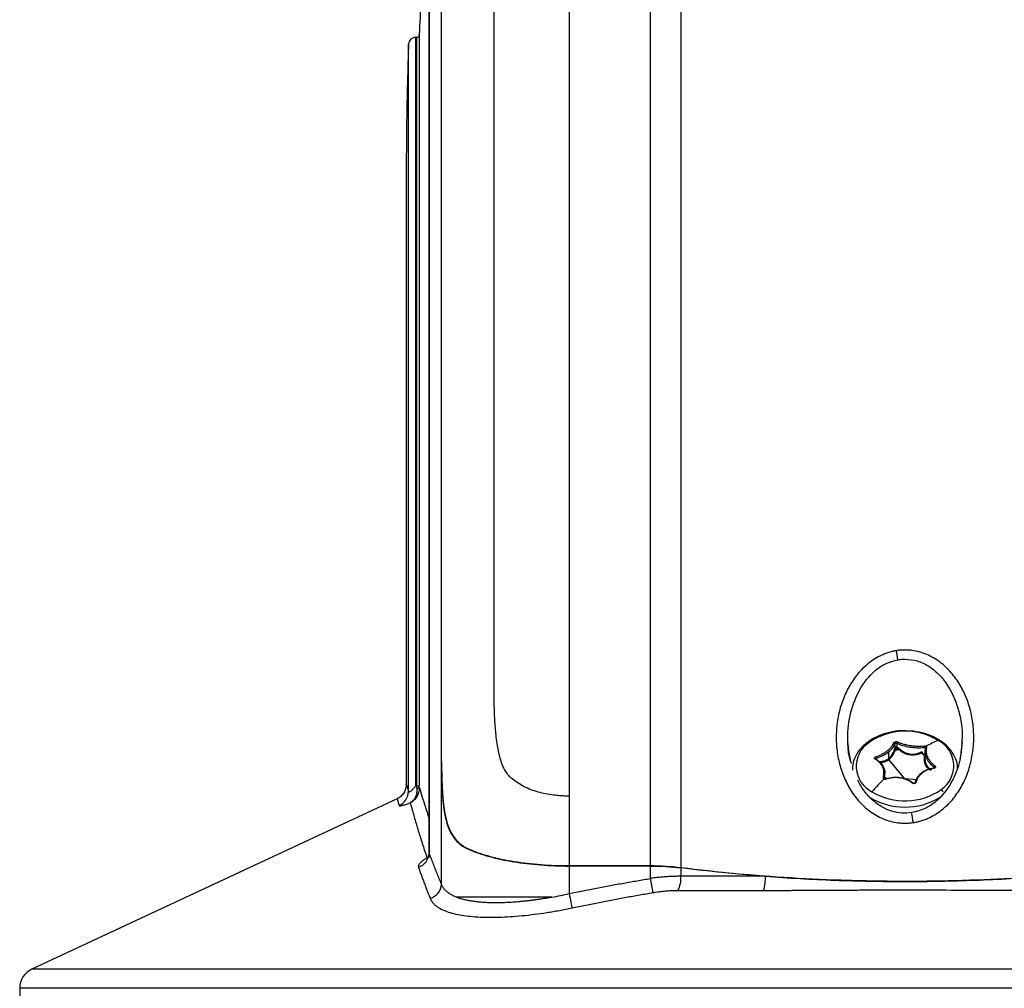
# Model space of a CAD drawing. Header units: millimetres. Extents: x 25 to 1092, y 25 to 838.
# Tile 78 of 94: x 729 to 823, y 378 to 470. Entities that reach past the tile are written whole.
import ezdxf

# ---------------------------------------------------------------- set-up
doc = ezdxf.new("R2010")
doc.units = ezdxf.units.MM
doc.header["$LTSCALE"] = 4

msp = doc.modelspace()

# ---------------------------------------------------------------- linework, layer by layer
for p, q in [((791.958211, 516.875507), (791.958211, 389.508065)), ((781.344388, 516.065404), (781.344388, 396.280481)), ((789.057613, 389.684388), (789.057613, 516.391063)), ((768.068442, 496.369019), (768.068442, 391.026023)), ((768.072217, 390.886937), (768.072217, 496.441614)), ((766.804819, 397.277139), (766.804819, 468.279827)), ((766.886083, 397.243163), (766.886083, 468.280175)), ((766.972558, 468.295604), (766.958269, 468.295604)), ((767.135934, 468.521482), (767.135934, 397.281749)), ((766.105185, 396.741011), (766.105185, 467.602577)), ((765.894314, 454.551002), (765.894314, 397.381207)), ((812.291459, 400.883261), (812.291459, 401.252091)), ((812.454525, 401.288829), (812.454525, 400.92)), ((815.15575, 400.826538), (815.160275, 400.832769)), ((818.638977, 401.406132), (818.598653, 401.085668)), ((810.517332, 399.874731), (810.517332, 399.729727)), ((811.654814, 400.479773), (811.654814, 399.828754)), ((815.054895, 399.934315), (815.048598, 400.169725)), ((769.233643, 399.525013), (769.249372, 399.525013)), ((769.233691, 387.927652), (769.233691, 399.442674)), ((808.132783, 399.364136), (808.019517, 399.720683)), ((810.475683, 399.759061), (810.475683, 399.846031)), ((813.217837, 397.918189), (811.69178, 399.743709)), ((815.954881, 398.904431), (815.954881, 399.034488)), ((811.168619, 398.05488), (811.204876, 398.468066)), ((811.280644, 397.981399), (811.316745, 398.400874)), ((766.804819, 397.277139), (766.879971, 397.244451)), ((814.358917, 397.813402), (813.217837, 397.918189)), ((781.344388, 396.280481), (781.344388, 389.684388)), ((765.0417, 396.029358), (730.372284, 379.855376)), ((768.133019, 390.528656), (767.860901, 390.425473)), ((768.088883, 391.078092), (768.072217, 390.886937)), ((771.872027, 391.200103), (771.965315, 391.200103)), ((781.344388, 389.684388), (789.057613, 389.684388)), ((789.057613, 389.644543), (781.344388, 389.644543)), ((781.344388, 389.644543), (781.344388, 387.024304)), ((789.057613, 388.46419), (789.057613, 389.644543)), ((791.958211, 389.468297), (791.958211, 388.671252)), ((896.06339, 379.855376), (730.372284, 379.855376)), ((729.217837, 378.042908), (729.217837, 357.769804)), ((897.217837, 378.042908), (729.217837, 378.042908))]:
    msp.add_line(p, q)
at = {"flags": 128}
for points in [[(815.969313, 398.914966), (815.962558, 398.929089), (815.955278, 398.939703), (815.947794, 398.94634), (815.940434, 398.948708), (815.933522, 398.946703), (815.927363, 398.940412), (815.922228, 398.930114), (815.918343, 398.916261)], [(811.423406, 397.890789), (811.417426, 397.905088), (811.412246, 397.916174), (811.408093, 397.923562), (811.40515, 397.926925), (811.403547, 397.926116), (811.403355, 397.92117), (811.404581, 397.912305), (811.407172, 397.899911)], [(813.981149, 397.502164), (813.982226, 397.513991), (813.980359, 397.522955), (813.97563, 397.528661), (813.968247, 397.530859), (813.958535, 397.529452), (813.946921, 397.5245), (813.933917, 397.516224), (813.920094, 397.504986)], [(814.248457, 397.578965), (814.228054, 397.582492), (814.20824, 397.583375), (814.189888, 397.581575), (814.173806, 397.577171), (814.160701, 397.570357), (814.15115, 397.561433), (814.145573, 397.550792), (814.144216, 397.538902)], [(781.344388, 387.024304), (781.389644, 386.808436), (781.433916, 386.597347), (781.476241, 386.395627), (781.515698, 386.207665), (781.55143, 386.037546), (781.582659, 385.888972), (781.608706, 385.765173), (781.629005, 385.668842)]]:
    msp.add_lwpolyline(points, dxfattribs=at)
for centre, radius, start, end in [((766.804755, 467.57989), 0.699938, 89.99472731, 178.14253151), ((766.886106, 468.530153), 0.249978, 269.99483463, 358.01221698), ((762.394261, 401.788307), 50.689847, 8.42758521, 9.40992688), ((813.230763, 396.410145), 6.026128, 58.77738562, 125.00385939), ((811.295828, 399.109996), 2.704946, 124.23683015, 243.31744342), ((809.693288, 401.168337), 0.195338, 65.59932924, 123.93480844), ((812.185019, 401.244035), 0.106745, 4.3281961, 88.81969988), ((810.857508, 401.37028), 1.514398, 335.98591014, 341.24075663), ((812.354957, 400.85999), 0.067628, 126.45843812, 159.87283203), ((812.396704, 400.902801), 0.107043, 190.51789035, 265.71244989), ((812.389027, 400.808221), 0.129555, 59.6313559, 124.97193045), ((810.902246, 401.300909), 1.569848, 335.98591014, 341.24075663), ((813.895706, 403.235237), 2.86717, 238.29086348, 241.80751299), ((812.605833, 401.302523), 0.151926, 126.44549057, 185.17140788), ((813.908301, 403.273023), 2.765897, 238.29086348, 241.80751299), ((812.404001, 400.851361), 0.198249, 313.77492785, 355.34086378), ((814.769992, 400.937514), 0.262648, 349.81742209, 22.71430669), ((815.237793, 400.79629), 0.083825, 69.56829968, 170.86780196), ((821.011187, 390.708677), 11.81147, 113.21931546, 119.44342829), ((815.139846, 399.146555), 2.704946, 304.23683015, 63.31744342), ((809.81598, 399.698722), 0.7231, 14.0878933, 25.91607946), ((812.311128, 400.728858), 0.135377, 215.11857358, 254.78422643), ((812.351834, 400.773698), 0.112743, 190.0730147, 262.03761265), ((813.183065, 397.408586), 3.316219, 99.51179686, 105.88129569), ((813.18205, 397.385632), 3.383828, 100.91774274, 104.47534982), ((812.021698, 401.241418), 0.832038, 317.49156384, 325.00927269), ((814.283329, 400.185545), 0.513199, 18.61428535, 31.33158975), ((813.59081, 398.211283), 2.441536, 54.64053714, 61.12893152), ((815.387159, 400.501267), 0.542458, 181.33636, 196.31519994), ((813.609611, 398.222554), 2.470049, 55.02293173, 59.41139534), ((810.43973, 399.735314), 0.062573, 80.40298083, 138.61091281), ((816.165698, 398.969923), 0.220482, 123.84873235, 162.97230033), ((811.174625, 397.941903), 0.113137, 20.43219174, 93.04292837), ((766.95152, 397.28617), 0.265844, 260.67943062, 314.15080709), ((829.70093, 379.29672), 26.221532, 134.78078937, 138.43732795), ((764.607377, 396.75443), 1.497868, 294.1520876, 359.48670515), ((813.218691, 401.718754), 6.482768, 238.61157736, 301.07110444), ((813.204912, 401.846407), 6.026128, 238.77738562, 305.00385939), ((816.020052, 396.243255), 0.92557, 25.80749446, 46.11330602), ((804.241282, 392.547024), 9.845041, 7.15653855, 12.67946342), ((766.572375, 390.956404), 1.50145, 288.61922605, 357.34815925), ((789.293038, 388.529148), 2.668959, 333.38596458, 3.05204839), ((795.919977, 388.517517), 4.052842, 343.01556, 2.17018432), ((767.724522, 388.016971), 1.51181, 286.87969583, 356.61294195), ((1119.585138, 443.4866), 335.075976, 189.45127271, 189.68343281), ((731.217837, 378.042908), 2, 115.01, 180)]:
    msp.add_arc(centre, radius, start, end)
for points, knots in [([(769.233643, 399.525013), (769.23366, 402.910365), (769.233731, 406.278835), (769.23369, 411.290712), (769.233649, 412.95299), (769.233586, 416.247187), (769.233564, 417.881168), (769.233551, 425.986587), (769.233664, 432.265386), (769.233466, 441.375123), (769.233494, 444.36046), (769.233591, 448.025964), (769.233612, 448.756072), (769.233647, 450.202641), (769.233662, 450.919955), (769.233679, 453.054073), (769.233644, 454.45299), (769.233512, 458.579884), (769.233434, 461.238339), (769.233521, 466.373103), (769.233685, 468.849404), (769.233696, 473.615477), (769.233529, 475.905181), (769.233469, 478.648944), (769.233462, 479.191922), (769.233462, 480.261037), (769.233469, 480.787798), (769.233504, 482.344873), (769.233552, 483.351996), (769.233773, 488.234046), (769.233401, 491.64823), (769.23356, 495.3083), (769.23361, 496.009647), (769.233688, 497.349711), (769.233702, 497.989074), (769.23365, 499.801447), (769.233557, 500.86986), (769.233564, 502.266301), (769.233586, 502.69734), (769.233649, 503.490114), (769.23369, 503.852068), (769.233731, 504.830588), (769.23366, 505.339493), (769.233643, 505.704499)], [0, 0, 0, 0, 0.0625, 0.0625, 0.09375, 0.09375, 0.125, 0.125, 0.25, 0.25, 0.3125, 0.3125, 0.328125, 0.328125, 0.34375, 0.34375, 0.375, 0.375, 0.4375, 0.4375, 0.5, 0.5, 0.5625, 0.5625, 0.578125, 0.578125, 0.59375, 0.59375, 0.625, 0.625, 0.75, 0.75, 0.78125, 0.78125, 0.8125, 0.8125, 0.875, 0.875, 0.90625, 0.90625, 0.9375, 0.9375, 1, 1, 1, 1]), ([(769.249372, 399.525013), (769.250157, 406.301467), (769.25071, 412.961614), (769.251426, 421.14252), (769.251586, 422.772652), (769.251915, 425.99449), (769.252083, 427.589132), (769.252509, 432.324697), (769.252594, 435.417048), (769.252976, 444.505179), (769.253691, 450.314327), (769.253702, 457.24814), (769.253694, 458.619326), (769.253716, 461.302963), (769.253747, 462.618748), (769.2539, 466.489214), (769.254108, 468.967267), (769.254107, 473.718685), (769.253899, 475.992057), (769.253696, 480.3359), (769.253704, 482.406402), (769.253698, 485.354725), (769.253681, 486.311262), (769.253528, 488.152646), (769.253409, 489.04004), (769.253055, 491.60467), (769.252848, 493.184687), (769.252466, 497.542086), (769.251858, 499.935323), (769.251142, 502.267276), (769.251014, 502.700424), (769.25077, 503.493817), (769.250652, 503.854928), (769.250195, 504.831065), (769.249765, 505.339177), (769.249372, 505.704499)], [0, 0, 0, 0, 0.125, 0.125, 0.15625, 0.15625, 0.1875, 0.1875, 0.25, 0.25, 0.375, 0.375, 0.40625, 0.40625, 0.4375, 0.4375, 0.5, 0.5, 0.5625, 0.5625, 0.625, 0.625, 0.65625, 0.65625, 0.6875, 0.6875, 0.75, 0.75, 0.875, 0.875, 0.90625, 0.90625, 0.9375, 0.9375, 1, 1, 1, 1]), ([(768.068442, 485.155816), (767.985586, 484.097722), (767.720789, 480.716181), (767.40023, 475.170865), (767.221802, 470.681818), (767.135934, 468.521482)], [0, 0, 0, 0, 0.1910953, 0.610717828, 1, 1, 1, 1]), ([(781.344388, 396.280481), (781.243494, 396.28118), (781.042449, 396.282575), (780.742276, 396.293971), (780.444812, 396.312208), (780.15016, 396.337946), (779.707194, 396.388155), (779.126656, 396.481761), (778.41451, 396.651645), (777.73386, 396.875319), (777.08027, 397.162809), (776.476473, 397.508157), (776.005046, 397.861957), (775.670399, 398.168019), (775.470358, 398.395098), (775.330592, 398.607549), (775.214498, 398.813686), (775.046306, 399.164573), (774.85033, 399.697223), (774.671875, 400.384277), (774.537516, 401.118846), (774.408164, 402.091791), (774.303528, 403.337405), (774.25558, 404.556761), (774.238167, 405.543911), (774.232969, 406.305965), (774.234418, 407.554036), (774.233298, 409.520626), (774.233791, 412.198019), (774.233623, 415.903076), (774.233703, 420.478208), (774.23368, 426.003399), (774.23369, 431.81294), (774.23369, 436.437054), (774.233692, 439.811992), (774.233693, 441.87143), (774.233693, 443.914912), (774.233694, 445.94143), (774.233695, 447.949968), (774.233695, 449.93953), (774.233696, 451.90914), (774.233696, 453.857837), (774.233697, 455.784684), (774.233697, 457.688765), (774.233698, 459.569187), (774.233698, 461.425085), (774.233699, 463.255617), (774.233699, 465.059971), (774.233699, 466.837361), (774.233699, 468.587046), (774.2337, 470.308254), (774.2337, 472.000479), (774.2337, 473.662379), (774.2337, 475.29588), (774.2337, 476.360453), (774.2337, 476.892156)], [0, 0, 0, 0, 0.003170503, 0.006317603, 0.009443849, 0.01255182, 0.015644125, 0.023535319, 0.031214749, 0.03913139, 0.046815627, 0.054756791, 0.062381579, 0.066725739, 0.070171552, 0.072606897, 0.075224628, 0.078037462, 0.085461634, 0.093767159, 0.101026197, 0.109487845, 0.125218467, 0.140926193, 0.148344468, 0.156634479, 0.165170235, 0.1880565, 0.219339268, 0.250843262, 0.307189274, 0.367548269, 0.431985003, 0.500547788, 0.524355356, 0.548185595, 0.572034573, 0.595898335, 0.619772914, 0.64365433, 0.667538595, 0.691421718, 0.715299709, 0.739168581, 0.763024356, 0.786863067, 0.810680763, 0.834473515, 0.858237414, 0.881968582, 0.905663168, 0.929317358, 0.952927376, 0.976489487, 1, 1, 1, 1]), ([(766.105185, 467.602577), (766.053975, 465.77435), (765.954879, 462.236527), (765.895353, 457.857428), (765.90101, 455.307156), (765.902873, 454.467147)], [0, 0, 0, 0, 0.41764167, 0.808182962, 1, 1, 1, 1]), ([(814.009625, 393.773526), (814.078179, 393.784697), (814.21529, 393.80704), (814.41919, 393.850635), (814.621636, 393.901588), (814.822516, 393.960622), (815.021854, 394.027539), (815.219645, 394.102396), (815.571227, 394.250668), (816.065845, 394.508023), (816.665264, 394.918826), (817.219231, 395.397414), (817.882606, 396.106586), (818.574851, 397.109087), (819.181779, 398.42957), (819.574242, 399.823969), (819.760377, 401.260181), (819.74375, 402.708982), (819.528167, 404.138327), (819.106885, 405.522515), (818.48152, 406.828358), (817.63745, 408.017642), (816.750664, 408.859112), (815.938916, 409.400264), (815.281026, 409.731993), (814.585986, 409.974101), (813.983787, 410.093762), (813.498204, 410.138107), (813.131912, 410.144774), (812.765611, 410.126858), (812.523443, 410.092944), (812.402018, 410.075939)], [0, 0, 0, 0, 0.008933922, 0.017868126, 0.026816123, 0.035791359, 0.044807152, 0.053876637, 0.063012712, 0.093938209, 0.125511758, 0.156517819, 0.188240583, 0.250754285, 0.313073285, 0.375533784, 0.437611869, 0.499980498, 0.562516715, 0.624033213, 0.686419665, 0.748786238, 0.811298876, 0.842737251, 0.874195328, 0.9058968, 0.937153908, 0.952894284, 0.968561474, 0.984236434, 1, 1, 1, 1]), ([(812.402018, 410.075939), (812.333892, 410.064192), (812.197597, 410.040691), (811.994971, 409.995201), (811.793762, 409.942234), (811.594092, 409.881053), (811.395933, 409.811862), (811.19929, 409.734603), (810.848915, 409.581451), (810.355577, 409.315946), (809.760092, 408.895074), (809.211224, 408.407813), (808.557399, 407.69263), (807.873322, 406.6865), (807.270939, 405.370282), (806.874426, 403.978939), (806.680298, 402.549932), (806.685752, 401.10561), (806.892006, 399.680213), (807.303438, 398.299004), (807.926342, 396.996016), (808.771339, 395.813064), (809.839313, 394.813831), (810.903082, 394.199687), (811.82533, 393.882857), (812.425034, 393.763798), (812.91017, 393.71862), (813.277787, 393.710734), (813.645638, 393.725943), (813.888595, 393.757704), (814.009625, 393.773526)], [0, 0, 0, 0, 0.008910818, 0.017827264, 0.026763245, 0.035732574, 0.044748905, 0.053825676, 0.06297605, 0.094069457, 0.12591125, 0.156919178, 0.188708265, 0.250984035, 0.313410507, 0.375415, 0.437835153, 0.499837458, 0.562230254, 0.624118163, 0.686162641, 0.748725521, 0.811420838, 0.87404311, 0.905665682, 0.936907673, 0.952602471, 0.968426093, 0.984271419, 1, 1, 1, 1]), ([(808.132783, 399.364136), (807.987047, 400.047375), (807.66563, 401.554244), (807.923817, 403.944707), (808.746385, 406.31522), (810.033743, 407.987157), (811.387913, 408.912867), (812.164127, 409.118608), (812.536753, 409.217376)], [0, 0, 0, 0, 0.174804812, 0.385528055, 0.594477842, 0.799484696, 0.903741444, 1, 1, 1, 1]), ([(812.536753, 409.217376), (812.573343, 409.223479), (812.686156, 409.242297), (812.857397, 409.261853), (813.0481, 409.274846), (813.161906, 409.276248), (813.217837, 409.276937)], [0, 0, 0, 0, 0.162574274, 0.501252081, 0.75488485, 1, 1, 1, 1]), ([(813.217837, 409.276868), (813.604024, 409.24287), (814.398436, 409.172933), (815.477291, 408.647127), (816.432396, 407.876602), (817.477518, 406.591201), (818.338776, 404.649947), (818.766731, 402.190426), (818.539176, 400.568706), (818.428256, 399.778208)], [0, 0, 0, 0, 0.0946742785, 0.1947514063, 0.2891983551, 0.3951204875, 0.5990647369, 0.8045664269, 1, 1, 1, 1]), ([(813.070098, 402.460568), (813.008968, 402.463297), (812.570387, 402.482882), (811.757635, 402.338434), (810.705693, 402.020017), (809.998964, 401.639769), (809.657206, 401.384834), (809.584316, 401.330462)], [0, 0, 0, 0, 0.047039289, 0.337489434, 0.628647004, 0.920798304, 1, 1, 1, 1]), ([(818.196632, 398.857175), (818.201778, 398.911687), (818.233201, 399.244501), (818.039313, 399.851802), (817.61969, 400.617272), (816.96092, 401.288026), (816.117774, 401.837566), (815.120796, 402.231203), (814.082883, 402.45814), (813.387338, 402.459807), (813.070098, 402.460568)], [0, 0, 0, 0, 0.0271887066, 0.1659959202, 0.3046334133, 0.4452743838, 0.5883899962, 0.7330424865, 0.8782396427, 1, 1, 1, 1]), ([(808.019517, 399.720683), (808.014679, 399.735781), (807.841834, 400.275158), (807.818942, 400.848243), (807.796691, 401.405287)], [0, 0, 0, 0, 0.027990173, 1, 1, 1, 1]), ([(809.584316, 401.330462), (809.447853, 401.216369), (809.058765, 400.891065), (808.582016, 400.255224), (808.249008, 399.479087), (808.242077, 398.958108), (808.239019, 398.728255)], [0, 0, 0, 0, 0.163058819, 0.464919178, 0.763924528, 1, 1, 1, 1]), ([(810.466362, 400.014755), (810.518352, 400.034184), (810.622051, 400.072937), (810.773106, 400.136967), (810.919944, 400.205059), (811.061982, 400.277465), (811.198915, 400.35396), (811.373113, 400.460751), (811.574543, 400.602374), (811.749272, 400.752728), (811.871942, 400.876264), (811.981976, 401.00148), (812.098472, 401.160495), (812.157609, 401.287278), (812.187217, 401.350757)], [0, 0, 0, 0, 0.062670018, 0.125003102, 0.187255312, 0.24968536, 0.312142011, 0.374894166, 0.499749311, 0.624754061, 0.687535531, 0.749938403, 0.874798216, 1, 1, 1, 1]), ([(811.654814, 400.479773), (811.808887, 400.59939), (811.943569, 400.728253), (812.157015, 400.987709), (812.237794, 401.119422), (812.291459, 401.252091)], [0, 0, 0, 0, 0.5, 0.5, 1, 1, 1, 1]), ([(812.187217, 401.350757), (812.190411, 401.357234), (812.19677, 401.370132), (812.213548, 401.388359), (812.248719, 401.415779), (812.319156, 401.44541), (812.408631, 401.450688), (812.474449, 401.440942), (812.501919, 401.430119), (812.51558, 401.424736)], [0, 0, 0, 0, 0.0838566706, 0.1669934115, 0.2519285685, 0.5003335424, 0.7487688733, 0.8750550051, 1, 1, 1, 1]), ([(812.314905, 401.273735), (812.332235, 401.283726), (812.357431, 401.291308), (812.409016, 401.296685), (812.435053, 401.294902), (812.454525, 401.288829)], [0, 0, 0, 0, 0.5, 0.5, 1, 1, 1, 1]), ([(812.388701, 400.796058), (812.40608, 400.809905), (812.42335, 400.831289), (812.447777, 400.877145), (812.45478, 400.901334), (812.454525, 400.92)], [0, 0, 0, 0, 0.5, 0.5, 1, 1, 1, 1]), ([(812.454525, 401.288829), (812.627033, 401.207602), (812.815595, 401.136921), (813.224671, 401.016935), (813.444685, 400.968337), (813.891996, 400.899142), (814.125573, 400.877684), (814.582347, 400.863602), (814.807769, 400.870365), (815.028503, 400.891082)], [0, 0, 0, 0, 0.25, 0.25, 0.5, 0.5, 0.75, 0.75, 1, 1, 1, 1]), ([(812.51558, 401.424736), (812.557891, 401.405666), (812.642253, 401.367644), (812.777169, 401.314944), (812.917451, 401.265821), (813.112364, 401.205494), (813.368797, 401.140116), (813.69149, 401.079928), (813.96821, 401.045917), (814.190994, 401.028432), (814.413545, 401.01784), (814.691131, 401.015977), (814.905078, 401.03127), (815.012269, 401.038932)], [0, 0, 0, 0, 0.062759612, 0.125134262, 0.187366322, 0.249699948, 0.374786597, 0.499719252, 0.624731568, 0.687503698, 0.749923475, 0.874707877, 1, 1, 1, 1]), ([(812.601594, 400.835258), (812.618865, 400.825315), (812.653509, 400.805371), (812.686698, 400.778011), (812.703341, 400.764291)], [0, 0, 0, 0, 0.498539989, 1, 1, 1, 1]), ([(818.598653, 401.085668), (818.558789, 400.656312), (818.455479, 399.543625), (817.793809, 397.700111), (816.633827, 396.091818), (815.205036, 395.053961), (814.307268, 394.825409), (813.846283, 394.708052)], [0, 0, 0, 0, 0.151466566, 0.392529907, 0.678443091, 0.834887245, 1, 1, 1, 1]), ([(815.012269, 401.038932), (815.023359, 401.039575), (815.045442, 401.040856), (815.080074, 401.038122), (815.119938, 401.03095), (815.164295, 401.017745), (815.191567, 401.00227), (815.205094, 400.994594)], [0, 0, 0, 0, 0.166881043, 0.33230996, 0.501311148, 0.752664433, 1, 1, 1, 1]), ([(815.028503, 400.891082), (815.061473, 400.890069), (815.09867, 400.87905), (815.149888, 400.846052), (815.16167, 400.825477), (815.155031, 400.809594)], [0, 0, 0, 0, 0.5, 0.5, 1, 1, 1, 1]), ([(815.155031, 400.809594), (815.121748, 400.709442), (815.104519, 400.604981), (815.102187, 400.387583), (815.117231, 400.27413), (815.179733, 400.043775), (815.226661, 399.927787), (815.352194, 399.695196), (815.430539, 399.578701), (815.52171, 399.466271)], [0, 0, 0, 0, 0.25, 0.25, 0.5, 0.5, 0.75, 0.75, 1, 1, 1, 1]), ([(815.205094, 400.994594), (815.213188, 400.988924), (815.229342, 400.977607), (815.247861, 400.958034), (815.263418, 400.933989), (815.273309, 400.905292), (815.269133, 400.884956), (815.267056, 400.874841)], [0, 0, 0, 0, 0.165579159, 0.330439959, 0.499815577, 0.751218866, 1, 1, 1, 1]), ([(815.267056, 400.874841), (815.257299, 400.842495), (815.237843, 400.777995), (815.221782, 400.67682), (815.214706, 400.573188), (815.218895, 400.50193), (815.220992, 400.466264)], [0, 0, 0, 0, 0.251230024, 0.500973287, 0.75022855, 1, 1, 1, 1]), ([(810.392786, 399.776686), (810.384891, 399.781242), (810.369168, 399.790315), (810.35127, 399.808086), (810.33641, 399.831545), (810.327317, 399.861533), (810.332221, 399.885463), (810.334654, 399.897335)], [0, 0, 0, 0, 0.166838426, 0.332264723, 0.501310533, 0.752607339, 1, 1, 1, 1]), ([(810.334654, 399.897335), (810.337644, 399.905234), (810.343613, 399.921002), (810.359865, 399.944007), (810.384357, 399.969009), (810.419031, 399.99489), (810.45064, 400.008157), (810.466362, 400.014755)], [0, 0, 0, 0, 0.165501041, 0.330374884, 0.499813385, 0.751207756, 1, 1, 1, 1]), ([(810.517332, 399.874731), (810.734356, 399.952523), (810.938879, 400.042333), (811.322717, 400.246128), (811.500544, 400.360002), (811.654814, 400.479773)], [0, 0, 0, 0, 0.5, 0.5, 1, 1, 1, 1]), ([(811.654814, 399.828754), (811.678276, 399.847801), (811.725612, 399.886231), (811.793039, 399.952114), (811.858223, 400.024508), (811.920668, 400.103965), (812.004258, 400.225587), (812.105352, 400.404661), (812.167566, 400.5659), (812.200395, 400.650979)], [0, 0, 0, 0, 0.09626352, 0.194218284, 0.294156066, 0.396351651, 0.501062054, 0.736729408, 1, 1, 1, 1]), ([(812.275598, 400.598226), (812.258595, 400.554017), (812.225222, 400.467242), (812.167461, 400.343999), (812.105388, 400.228752), (812.036788, 400.118538), (811.961281, 400.013492), (811.877393, 399.914236), (811.788289, 399.822742), (811.723834, 399.769959), (811.69178, 399.743709)], [0, 0, 0, 0, 0.130463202, 0.256071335, 0.377811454, 0.4968486, 0.623111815, 0.747984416, 0.874671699, 1, 1, 1, 1]), ([(812.200395, 400.650979), (812.207266, 400.669997), (812.22097, 400.707921), (812.234222, 400.738656), (812.240828, 400.753979)], [0, 0, 0, 0, 0.501460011, 1, 1, 1, 1]), ([(812.336216, 400.662041), (812.330705, 400.656912), (812.31042, 400.638033), (812.290272, 400.615), (812.275598, 400.598226)], [0, 0, 0, 0, 0.271720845, 1, 1, 1, 1]), ([(812.635058, 400.679211), (812.612436, 400.687583), (812.581375, 400.699078), (812.549748, 400.706261), (812.541154, 400.708213)], [0, 0, 0, 0, 0.728288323, 1, 1, 1, 1]), ([(814.769682, 400.349356), (814.723693, 400.330829), (814.633427, 400.294464), (814.497017, 400.250409), (814.362684, 400.21529), (814.179998, 400.179734), (813.944789, 400.158979), (813.677734, 400.177601), (813.433684, 400.23112), (813.185038, 400.321767), (812.910591, 400.464048), (812.729036, 400.605824), (812.635058, 400.679211)], [0, 0, 0, 0, 0.065322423, 0.128211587, 0.189162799, 0.248760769, 0.374181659, 0.499940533, 0.599510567, 0.700504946, 0.844973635, 1, 1, 1, 1]), ([(812.703341, 400.764291), (812.741349, 400.732329), (812.815374, 400.67008), (812.929831, 400.587191), (813.042253, 400.514927), (813.199524, 400.42714), (813.406532, 400.338939), (813.669716, 400.274723), (813.9386, 400.257176), (814.202554, 400.284336), (814.466951, 400.348858), (814.633701, 400.416638), (814.721689, 400.452404)], [0, 0, 0, 0, 0.067986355, 0.132409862, 0.193358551, 0.2509364, 0.379112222, 0.500800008, 0.622285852, 0.750389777, 0.868288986, 1, 1, 1, 1]), ([(814.721689, 400.452404), (814.741649, 400.460467), (814.781452, 400.476548), (814.823758, 400.484601), (814.844849, 400.488616)], [0, 0, 0, 0, 0.501460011, 1, 1, 1, 1]), ([(814.866546, 400.348879), (814.857655, 400.349629), (814.824936, 400.352389), (814.792965, 400.350634), (814.769682, 400.349356)], [0, 0, 0, 0, 0.27171576, 1, 1, 1, 1]), ([(815.048598, 400.169725), (815.042943, 400.189641), (815.035178, 400.216987), (815.027617, 400.240168), (815.025563, 400.246467)], [0, 0, 0, 0, 0.728288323, 1, 1, 1, 1]), ([(815.711921, 398.697613), (815.605684, 398.750311), (815.392265, 398.856178), (815.170711, 399.182755), (815.05311, 399.567625), (815.054432, 399.839275), (815.054895, 399.934315)], [0, 0, 0, 0, 0.280715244, 0.563928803, 0.847435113, 1, 1, 1, 1]), ([(815.115274, 399.992333), (815.113573, 399.894084), (815.108964, 399.627729), (815.218014, 399.253138), (815.432537, 398.949294), (815.636876, 398.855887), (815.739132, 398.809144)], [0, 0, 0, 0, 0.163071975, 0.442092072, 0.720810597, 1, 1, 1, 1]), ([(815.220992, 400.466264), (815.224116, 400.437235), (815.230348, 400.379312), (815.248211, 400.291006), (815.272281, 400.202064), (815.303168, 400.112382), (815.343626, 400.014851), (815.395807, 399.909387), (815.461687, 399.796581), (815.536898, 399.684382), (815.64943, 399.537019), (815.810514, 399.356071), (815.965309, 399.220821), (816.042889, 399.153036)], [0, 0, 0, 0, 0.066936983, 0.133563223, 0.200053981, 0.266585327, 0.333332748, 0.416340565, 0.499992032, 0.583635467, 0.666797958, 0.833005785, 1, 1, 1, 1]), ([(769.233691, 399.442674), (769.234819, 398.47401), (769.25252, 397.544809), (769.318719, 396.432287), (769.334447, 396.211579), (769.371516, 395.782338), (769.392883, 395.573071), (769.46742, 394.961111), (769.53088, 394.574189), (769.698851, 393.843091), (769.804818, 393.496614), (770.064765, 392.872889), (770.219015, 392.592523), (770.49506, 392.216202), (770.5945, 392.098141), (770.810011, 391.87644), (770.92611, 391.772951), (771.29426, 391.488363), (771.568063, 391.330904), (771.872027, 391.200103)], [0, 0, 0, 0, 0.25, 0.25, 0.3125, 0.3125, 0.375, 0.375, 0.5, 0.5, 0.625, 0.625, 0.75, 0.75, 0.8125, 0.8125, 0.875, 0.875, 1, 1, 1, 1]), ([(769.249372, 399.525013), (769.249259, 398.546221), (769.267577, 397.6065), (769.336363, 396.480384), (769.352706, 396.257074), (769.391178, 395.822977), (769.413346, 395.611318), (769.490639, 394.992301), (769.556397, 394.600832), (769.73044, 393.861082), (769.840125, 393.511049), (770.108592, 392.881935), (770.267856, 392.599226), (770.64755, 392.093472), (770.870336, 391.868966), (771.373287, 391.488453), (771.653722, 391.33082), (771.965315, 391.200103)], [0, 0, 0, 0, 0.25, 0.25, 0.3125, 0.3125, 0.375, 0.375, 0.5, 0.5, 0.625, 0.625, 0.75, 0.75, 0.875, 0.875, 1, 1, 1, 1]), ([(811.204876, 398.468066), (811.209075, 398.505513), (811.233033, 398.719171), (811.110947, 399.073809), (810.843521, 399.495731), (810.543021, 399.68304), (810.392786, 399.776686)], [0, 0, 0, 0, 0.066135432, 0.377338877, 0.688699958, 1, 1, 1, 1]), ([(810.480794, 399.756505), (810.461976, 399.763143), (810.450909, 399.776526), (810.448658, 399.809414), (810.458511, 399.829033), (810.475827, 399.845938)], [0, 0, 0, 0, 0.5, 0.5, 1, 1, 1, 1]), ([(811.316745, 398.400874), (811.321524, 398.443221), (811.346467, 398.664207), (811.220744, 399.028678), (810.947164, 399.462435), (810.637482, 399.657705), (810.480794, 399.756505)], [0, 0, 0, 0, 0.072629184, 0.379016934, 0.685804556, 1, 1, 1, 1]), ([(810.694653, 399.553592), (810.714488, 399.558798), (810.754275, 399.569239), (810.790881, 399.570374), (810.809237, 399.570942)], [0, 0, 0, 0, 0.498539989, 1, 1, 1, 1]), ([(810.804297, 399.455969), (810.96134, 399.4577), (811.1183, 399.477979), (811.341535, 399.546331), (811.414317, 399.575435), (811.556615, 399.648539), (811.626414, 399.692962), (811.69178, 399.743709)], [0, 0, 0, 0, 0.5, 0.5, 0.75, 0.75, 1, 1, 1, 1]), ([(810.809237, 399.570942), (810.850141, 399.571226), (810.929809, 399.571779), (811.044406, 399.582437), (811.15137, 399.599755), (811.26922, 399.628188), (811.396644, 399.67342), (811.531949, 399.740438), (811.614292, 399.799626), (811.654814, 399.828754)], [0, 0, 0, 0, 0.135656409, 0.264214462, 0.385849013, 0.500766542, 0.673175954, 0.839166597, 1, 1, 1, 1]), ([(815.954881, 399.034488), (815.97983, 399.009829), (815.991155, 398.979001), (815.976344, 398.93114), (815.95079, 398.916188), (815.918343, 398.916261)], [0, 0, 0, 0, 0.5, 0.5, 1, 1, 1, 1]), ([(816.042889, 399.153036), (816.050787, 399.145929), (816.066515, 399.131775), (816.084371, 399.107586), (816.105661, 399.065856), (816.110489, 399.003304), (816.068154, 398.95085), (816.016644, 398.923583), (815.985035, 398.917828), (815.969313, 398.914966)], [0, 0, 0, 0, 0.083843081, 0.166976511, 0.251928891, 0.500333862, 0.74876919, 0.875038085, 1, 1, 1, 1]), ([(811.230581, 397.908946), (811.222486, 397.914767), (811.206333, 397.926383), (811.187813, 397.948469), (811.172256, 397.977124), (811.162365, 398.01313), (811.166542, 398.041012), (811.168619, 398.05488)], [0, 0, 0, 0, 0.1655791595, 0.3304399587, 0.4998155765, 0.7512188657, 1, 1, 1, 1]), ([(811.332346, 398.089075), (811.348306, 398.048734), (811.389955, 397.943466), (811.384287, 397.877884), (811.38079, 397.837434)], [0, 0, 0, 0, 0.38321922, 1, 1, 1, 1]), ([(813.981149, 397.502164), (813.808641, 397.634256), (813.62008, 397.743396), (813.211004, 397.915863), (812.99099, 397.977902), (812.543679, 398.047163), (812.310101, 398.055149), (811.853327, 398.017001), (811.627906, 397.971731), (811.407172, 397.899911)], [0, 0, 0, 0, 0.25, 0.25, 0.5, 0.5, 0.75, 0.75, 1, 1, 1, 1]), ([(813.920094, 397.504986), (813.877784, 397.536383), (813.793422, 397.598986), (813.658506, 397.682911), (813.518223, 397.758925), (813.323311, 397.848803), (813.066877, 397.939227), (812.744185, 398.009497), (812.467465, 398.03509), (812.24468, 398.036), (812.022129, 398.023332), (811.744544, 397.985066), (811.530596, 397.922257), (811.423406, 397.890789)], [0, 0, 0, 0, 0.062759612, 0.125134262, 0.187366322, 0.249699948, 0.374786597, 0.499719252, 0.624731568, 0.687503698, 0.749923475, 0.874707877, 1, 1, 1, 1]), ([(815.918343, 398.916261), (815.701458, 398.889385), (815.49706, 398.8381), (815.113431, 398.686946), (814.935674, 398.586595), (814.627231, 398.347322), (814.492412, 398.20491), (814.278763, 397.893063), (814.197915, 397.72276), (814.144216, 397.538902)], [0, 0, 0, 0, 0.25, 0.25, 0.5, 0.5, 0.75, 0.75, 1, 1, 1, 1]), ([(815.969313, 398.914966), (815.917323, 398.907849), (815.813623, 398.893654), (815.662569, 398.860842), (815.515731, 398.819658), (815.373692, 398.769412), (815.23676, 398.710344), (815.062562, 398.620199), (814.861131, 398.487074), (814.686403, 398.328276), (814.563733, 398.188167), (814.453699, 398.039681), (814.337203, 397.840536), (814.278066, 397.666235), (814.248457, 397.578965)], [0, 0, 0, 0, 0.062670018, 0.125003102, 0.187255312, 0.24968536, 0.312142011, 0.374894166, 0.499749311, 0.624754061, 0.687535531, 0.749938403, 0.874798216, 1, 1, 1, 1]), ([(765.894314, 397.379111), (765.88326, 397.240931), (765.860794, 396.960098), (765.675586, 396.565852), (765.396017, 396.231561), (765.150217, 396.092128), (765.02935, 396.023564)], [0, 0, 0, 0, 0.246168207, 0.500303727, 0.754284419, 1, 1, 1, 1]), ([(765.895189, 397.375881), (765.894896, 397.377163), (765.876505, 397.457574), (765.9336, 397.289722), (766.047927, 396.924115), (766.105185, 396.741011)], [0, 0, 0, 0, 0.008025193, 0.503197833, 1, 1, 1, 1]), ([(766.804819, 397.277139), (766.782647, 397.246545), (766.739891, 397.187546), (766.675281, 397.103801), (766.613901, 397.027875), (766.534245, 396.934593), (766.438594, 396.832509), (766.328966, 396.733862), (766.234743, 396.671182), (766.16222, 396.650646), (766.115935, 396.6737), (766.108909, 396.717694), (766.105185, 396.741011)], [0, 0, 0, 0, 0.08545937, 0.164801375, 0.238124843, 0.305557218, 0.443084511, 0.560152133, 0.670348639, 0.773703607, 0.880060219, 1, 1, 1, 1]), ([(767.136693, 397.095424), (767.137302, 396.935332), (767.114199, 396.779119), (767.032599, 396.491067), (766.974241, 396.3568), (766.823055, 396.105268), (766.730954, 395.99056), (766.522839, 395.792926), (766.406063, 395.708548), (766.276055, 395.640929)], [0, 0, 0, 0, 0.25, 0.25, 0.5, 0.5, 0.75, 0.75, 1, 1, 1, 1]), ([(766.879971, 397.24445), (766.881569, 397.243773), (766.883296, 397.243325), (766.885028, 397.243201), (766.885379, 397.243176), (766.885732, 397.243163), (766.886083, 397.243163)], [0, 0, 0, 0, 0.000005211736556, 0.000005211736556, 0.000005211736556, 0.000006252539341, 0.000006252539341, 0.000006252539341, 0.000006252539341]), ([(766.886083, 397.243163), (766.901172, 397.24328), (766.934345, 397.243538), (766.986606, 397.245933), (767.041356, 397.250852), (767.090439, 397.258903), (767.126687, 397.26964), (767.132844, 397.277703), (767.135934, 397.281749)], [0, 0, 0, 0, 0.118031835, 0.259508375, 0.423945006, 0.607634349, 0.803068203, 1, 1, 1, 1]), ([(767.136693, 397.095424), (767.136523, 397.125981), (767.13618, 397.187477), (767.136016, 397.250195), (767.135934, 397.281749)], [0, 0, 0, 0, 0.496887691, 1, 1, 1, 1]), ([(767.136693, 397.095424), (767.202968, 396.876034), (767.334123, 396.441866), (767.636887, 395.464642), (767.880608, 394.685716), (768.057584, 394.159059), (768.068442, 394.126748)], [0, 0, 0, 0, 0.308106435, 0.609737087, 0.976056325, 1, 1, 1, 1]), ([(813.846283, 394.708052), (813.541429, 394.680773), (812.905564, 394.623875), (811.911496, 394.82307), (810.900614, 395.27602), (809.946022, 396.027923), (809.200774, 396.883113), (808.879256, 397.527109), (808.754405, 397.777184)], [0, 0, 0, 0, 0.143231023, 0.298750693, 0.470853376, 0.660746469, 0.868262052, 1, 1, 1, 1]), ([(811.423406, 397.890789), (811.412316, 397.887595), (811.390233, 397.881234), (811.3556, 397.877555), (811.315737, 397.878669), (811.27138, 397.886821), (811.244107, 397.901611), (811.230581, 397.908946)], [0, 0, 0, 0, 0.166881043, 0.33230996, 0.501311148, 0.752664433, 1, 1, 1, 1]), ([(811.407172, 397.899911), (811.374202, 397.885076), (811.337004, 397.885935), (811.285787, 397.918943), (811.274005, 397.949717), (811.280644, 397.981399)], [0, 0, 0, 0, 0.5, 0.5, 1, 1, 1, 1]), ([(814.248457, 397.578965), (814.245264, 397.569935), (814.238905, 397.551954), (814.222127, 397.527325), (814.186956, 397.491264), (814.116519, 397.455499), (814.027043, 397.456855), (813.961226, 397.477487), (813.933756, 397.495852), (813.920094, 397.504986)], [0, 0, 0, 0, 0.083856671, 0.166993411, 0.251928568, 0.500333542, 0.748768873, 0.875055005, 1, 1, 1, 1]), ([(814.12077, 397.498478), (814.103439, 397.481569), (814.078243, 397.471833), (814.026658, 397.473626), (814.000622, 397.484157), (813.981149, 397.502164)], [0, 0, 0, 0, 0.5, 0.5, 1, 1, 1, 1]), ([(766.276055, 395.640929), (766.393168, 395.705699), (766.495459, 395.786566), (766.670422, 395.975302), (766.743604, 396.084541), (766.853646, 396.323255), (766.890146, 396.45029), (766.927517, 396.722946), (766.927891, 396.870869), (766.908464, 397.023835)], [0, 0, 0, 0, 0.25, 0.25, 0.5, 0.5, 0.75, 0.75, 1, 1, 1, 1]), ([(765.029343, 396.023593), (765.030264, 396.023043), (765.032105, 396.021944), (765.0378, 396.008774), (765.045575, 395.987165), (765.055645, 395.956296), (765.067999, 395.916368), (765.087581, 395.851231), (765.118257, 395.747083), (765.163476, 395.589245), (765.201289, 395.454986), (765.220246, 395.387682)], [0, 0, 0, 0, 0.083119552, 0.166168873, 0.249217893, 0.332336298, 0.415593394, 0.499057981, 0.665494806, 0.832309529, 1, 1, 1, 1]), ([(765.220246, 395.387682), (765.222384, 395.383292), (765.226635, 395.374563), (765.243726, 395.36621), (765.268642, 395.361476), (765.313391, 395.36042), (765.390275, 395.368785), (765.515008, 395.394652), (765.669267, 395.435587), (765.849963, 395.491062), (766.052151, 395.558846), (766.201145, 395.613467), (766.276055, 395.640929)], [0, 0, 0, 0, 0.063486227, 0.126252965, 0.188561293, 0.250678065, 0.375793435, 0.500694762, 0.625042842, 0.750456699, 0.874537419, 1, 1, 1, 1]), ([(766.276055, 395.640929), (766.287882, 395.597904), (766.311576, 395.511707), (766.35031, 395.371192), (766.391471, 395.222243), (766.435344, 395.064058), (766.481948, 394.896854), (766.563545, 394.606069), (766.69035, 394.160616), (766.862037, 393.572053), (767.038749, 392.982119), (767.215354, 392.406709), (767.410517, 391.788287), (767.624045, 391.129192), (767.781414, 390.661643), (767.860905, 390.425474)], [0, 0, 0, 0, 0.04094114, 0.082021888, 0.123269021, 0.164708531, 0.206365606, 0.248264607, 0.372096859, 0.49823035, 0.594887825, 0.693247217, 0.793463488, 0.895674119, 1, 1, 1, 1]), ([(769.233691, 387.927652), (769.164974, 388.094874), (769.026738, 388.431269), (768.826506, 388.929396), (768.630169, 389.425597), (768.438733, 389.91815), (768.251633, 390.407354), (768.132237, 390.726503), (768.072217, 390.886937)], [0, 0, 0, 0, 0.161987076, 0.325863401, 0.491616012, 0.659231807, 0.82869757, 1, 1, 1, 1]), ([(771.872027, 391.200103), (772.440228, 390.955595), (773.076622, 390.73709), (774.134004, 390.448523), (774.503984, 390.358838), (775.278164, 390.193232), (775.675401, 390.118779), (776.896093, 389.91927), (777.749266, 389.81764), (779.529466, 389.679341), (780.43109, 389.644543), (781.344388, 389.644543)], [0, 0, 0, 0, 0.25, 0.25, 0.375, 0.375, 0.5, 0.5, 0.75, 0.75, 1, 1, 1, 1]), ([(771.965315, 391.200103), (772.534625, 390.961271), (773.170675, 390.748527), (774.220401, 390.466801), (774.586552, 390.379241), (775.352793, 390.217388), (775.746293, 390.144506), (776.953342, 389.949734), (777.79464, 389.85114), (779.551671, 389.717514), (780.443596, 389.684388), (781.344388, 389.684388)], [0, 0, 0, 0, 0.25, 0.25, 0.375, 0.375, 0.5, 0.5, 0.75, 0.75, 1, 1, 1, 1]), ([(767.860904, 390.425474), (767.82685, 390.404416), (767.758805, 390.362337), (767.663518, 390.299326), (767.573515, 390.236553), (767.461378, 390.153278), (767.33669, 390.050827), (767.214763, 389.931993), (767.12239, 389.818991), (767.062791, 389.713425), (767.034287, 389.616303), (767.045957, 389.561006), (767.051754, 389.533538)], [0, 0, 0, 0, 0.062519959, 0.124925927, 0.187396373, 0.250111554, 0.375754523, 0.500666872, 0.626313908, 0.75095339, 0.876284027, 1, 1, 1, 1]), ([(767.051754, 389.533538), (767.09753, 389.404545), (767.189645, 389.144974), (767.334656, 388.744432), (767.486031, 388.33277), (767.644406, 387.909363), (767.810018, 387.474256), (767.98263, 387.027916), (768.102959, 386.723464), (768.163496, 386.570295)], [0, 0, 0, 0, 0.137641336, 0.276973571, 0.41802764, 0.560832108, 0.705413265, 0.851795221, 1, 1, 1, 1]), ([(791.958211, 388.671252), (791.864158, 388.670766), (791.67615, 388.669795), (791.39061, 388.663085), (791.103111, 388.65254), (790.813681, 388.637781), (790.460244, 388.614896), (790.039908, 388.57982), (789.550713, 388.528978), (789.222675, 388.485877), (789.057613, 388.46419)], [0, 0, 0, 0, 0.10028893, 0.200472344, 0.300571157, 0.400606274, 0.500598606, 0.664993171, 0.83143139, 1, 1, 1, 1]), ([(791.958211, 389.508065), (795.390703, 389.079112), (798.881707, 388.758806), (804.203088, 388.435945), (805.991104, 388.354734), (808.694797, 388.273151), (809.599644, 388.252671), (811.416686, 388.225356), (812.331269, 388.218532), (816.888747, 388.219161), (820.480056, 388.329353), (827.558205, 388.759325), (831.045037, 389.07912), (834.477464, 389.508065)], [0, 0, 0, 0, 0.25, 0.25, 0.375, 0.375, 0.4375, 0.4375, 0.5, 0.5, 0.75, 0.75, 1, 1, 1, 1]), ([(799.969913, 388.670989), (799.696209, 388.670996), (799.149387, 388.671009), (798.332874, 388.671031), (797.520349, 388.671054), (796.712121, 388.671078), (795.90825, 388.671103), (795.108865, 388.67113), (794.314049, 388.671159), (793.523991, 388.671189), (792.738491, 388.67122), (792.218115, 388.671241), (791.958211, 388.671252)], [0, 0, 0, 0, 0.100972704, 0.201729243, 0.30226962, 0.402593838, 0.502701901, 0.602593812, 0.702269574, 0.801729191, 0.900972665, 1, 1, 1, 1]), ([(799.969913, 388.670989), (802.149469, 388.507446), (804.354756, 388.384306), (808.773653, 388.220512), (810.991482, 388.179434), (814.330877, 388.179432), (815.447616, 388.189776), (817.670936, 388.230993), (818.778933, 388.261839), (822.092013, 388.384865), (824.286216, 388.507447), (826.465762, 388.670989)], [0, 0, 0, 0, 0.25, 0.25, 0.5, 0.5, 0.625, 0.625, 0.75, 0.75, 1, 1, 1, 1]), ([(770.660682, 386.687654), (770.607141, 386.709506), (770.500126, 386.753184), (770.350481, 386.823279), (770.20898, 386.896646), (770.07641, 386.973571), (769.952564, 387.053934), (769.837496, 387.137725), (769.731189, 387.224906), (769.633646, 387.315445), (769.544858, 387.409308), (769.464836, 387.506467), (769.39352, 387.606872), (769.331117, 387.710554), (769.276822, 387.817241), (769.248086, 387.890803), (769.233691, 387.927652)], [0, 0, 0, 0, 0.071266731, 0.142445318, 0.213547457, 0.284607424, 0.3556589, 0.426734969, 0.497868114, 0.569090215, 0.640432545, 0.711925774, 0.783599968, 0.855484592, 0.927608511, 1, 1, 1, 1]), ([(781.344388, 387.024304), (781.781667, 387.114075), (782.652103, 387.292772), (783.953758, 387.548835), (785.244617, 387.79453), (786.524874, 388.02888), (787.794349, 388.252926), (788.637882, 388.393996), (789.057613, 388.46419)], [0, 0, 0, 0, 0.170662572, 0.339716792, 0.50716999, 0.673029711, 0.837303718, 1, 1, 1, 1]), ([(781.629005, 385.668842), (782.059545, 385.758908), (782.917652, 385.938419), (784.202716, 386.19618), (785.480961, 386.444308), (786.753103, 386.681835), (788.019501, 386.909811), (788.862758, 387.053638), (789.283275, 387.125362)], [0, 0, 0, 0, 0.1693458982, 0.3375228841, 0.5046017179, 0.6706560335, 0.835762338, 1, 1, 1, 1]), ([(789.283275, 387.125362), (789.374436, 387.140258), (789.555916, 387.169912), (789.827692, 387.208259), (790.09741, 387.241783), (790.365263, 387.270074), (790.631341, 387.293232), (790.895788, 387.31126), (791.15865, 387.324042), (791.420334, 387.332038), (791.592749, 387.33302), (791.679206, 387.333513)], [0, 0, 0, 0, 0.113071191, 0.225097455, 0.336310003, 0.446945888, 0.55724664, 0.667456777, 0.777822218, 0.888588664, 1, 1, 1, 1]), ([(799.796051, 387.333633), (799.995704, 387.333698), (800.404846, 387.333831), (801.035088, 387.334824), (801.696191, 387.336386), (802.388348, 387.338588), (803.304245, 387.342136), (804.655924, 387.348795), (806.404468, 387.358276), (808.193845, 387.367805), (810.442528, 387.377952), (812.06725, 387.381496), (814.19232, 387.381537), (816.453838, 387.376216), (819.372136, 387.362), (821.747518, 387.348965), (823.263816, 387.341516), (824.482167, 387.337054), (825.59286, 387.334213), (826.300502, 387.333821), (826.639623, 387.333633)], [0, 0, 0, 0, 0.022624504, 0.046363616, 0.071216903, 0.09718385, 0.124263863, 0.174102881, 0.248632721, 0.319554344, 0.373428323, 0.498767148, 0.500004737, 0.609493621, 0.74996814, 0.82465043, 0.874782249, 0.919849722, 0.961589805, 1, 1, 1, 1]), ([(768.163496, 386.570295), (768.179602, 386.532526), (768.211726, 386.457195), (768.272997, 386.348149), (768.34369, 386.242432), (768.424735, 386.140298), (768.515875, 386.041681), (768.617168, 385.946597), (768.728582, 385.855044), (768.850108, 385.767021), (768.98173, 385.682529), (769.123428, 385.601568), (769.275178, 385.524138), (769.436976, 385.450242), (769.738103, 385.326845), (770.221458, 385.170133), (770.948539, 385.008256), (771.765515, 384.888558), (772.956771, 384.786953), (774.640171, 384.766536), (776.499754, 384.886837), (778.055121, 385.059867), (779.040502, 385.198381), (779.835383, 385.326865), (780.432285, 385.431883), (781.030778, 385.54501), (781.429404, 385.627525), (781.629005, 385.668842)], [0, 0, 0, 0, 0.019703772, 0.039299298, 0.058798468, 0.078213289, 0.097555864, 0.11683836, 0.136072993, 0.155271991, 0.174447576, 0.193611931, 0.212777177, 0.231955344, 0.251158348, 0.313806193, 0.376472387, 0.438863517, 0.501206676, 0.624517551, 0.750393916, 0.812515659, 0.875118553, 0.906277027, 0.93745235, 0.968681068, 1, 1, 1, 1]), ([(779.723744, 386.687654), (779.604687, 386.666025), (779.367246, 386.62289), (779.013102, 386.563029), (778.662053, 386.506969), (778.314393, 386.455043), (777.970347, 386.407168), (777.630151, 386.363369), (777.294032, 386.32364), (776.962213, 386.287981), (776.634912, 386.256386), (776.312343, 386.228852), (775.994714, 386.205371), (775.682229, 386.185935), (775.375087, 386.170533), (775.073484, 386.159152), (774.777605, 386.151786), (774.40457, 386.147417), (773.961428, 386.15123), (773.45881, 386.170004), (772.979834, 386.202809), (772.525496, 386.249535), (772.096911, 386.310016), (771.694731, 386.383989), (771.320481, 386.471576), (770.972232, 386.571412), (770.764492, 386.648921), (770.660682, 386.687654)], [0, 0, 0, 0, 0.032582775, 0.064981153, 0.0971987, 0.129239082, 0.16110611, 0.192803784, 0.224336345, 0.255708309, 0.28692451, 0.317990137, 0.348910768, 0.379692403, 0.410341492, 0.440864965, 0.471270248, 0.501565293, 0.557801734, 0.613773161, 0.669517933, 0.725016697, 0.780300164, 0.835402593, 0.890360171, 0.945211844, 1, 1, 1, 1]), ([(779.723744, 386.687654), (777.866963, 386.687654), (776.069873, 386.687654), (773.717407, 386.687654), (772.990097, 386.687654), (771.69621, 386.687654), (771.128906, 386.687654), (770.660682, 386.687654)], [0, 0, 0, 0, 0.5, 0.5, 0.75, 0.75, 1, 1, 1, 1])]:
    msp.add_open_spline(points, degree=3, knots=knots)
for points in [[(766.804819, 468.279827), (766.804823, 468.290516), (766.856676, 468.295604), (766.958269, 468.295604)], [(812.291459, 401.252091), (812.295396, 401.259793), (812.303632, 401.267256), (812.314905, 401.273735)], [(810.475827, 399.845938), (810.487109, 399.856971), (810.501389, 399.86699), (810.517332, 399.874731)], [(769.233691, 399.442674), (769.233659, 399.470107), (769.233643, 399.497554), (769.233643, 399.525013)], [(815.52171, 399.466271), (815.643273, 399.316364), (815.787847, 399.172077), (815.954881, 399.034488)], [(766.908464, 397.023835), (766.899235, 397.096503), (766.889609, 397.170463), (766.879971, 397.244451)], [(814.144216, 397.538902), (814.140279, 397.523394), (814.132042, 397.509495), (814.12077, 397.498478)], [(789.057613, 389.684388), (790.055022, 389.684388), (791.021625, 389.625108), (791.958211, 389.508065)], [(789.057613, 389.644543), (790.054995, 389.644543), (791.0216, 389.585293), (791.958211, 389.468297)], [(799.969913, 388.670989), (797.247059, 388.875299), (794.576622, 389.141222), (791.958211, 389.468297)], [(779.723738, 386.687654), (780.260203, 386.786633), (780.800569, 386.898636), (781.344388, 387.024304)], [(791.679206, 387.333513), (794.334965, 387.333553), (797.047737, 387.333593), (799.796051, 387.333633)]]:
    msp.add_open_spline(points, degree=3)

doc.saveas('drawing.dxf')
